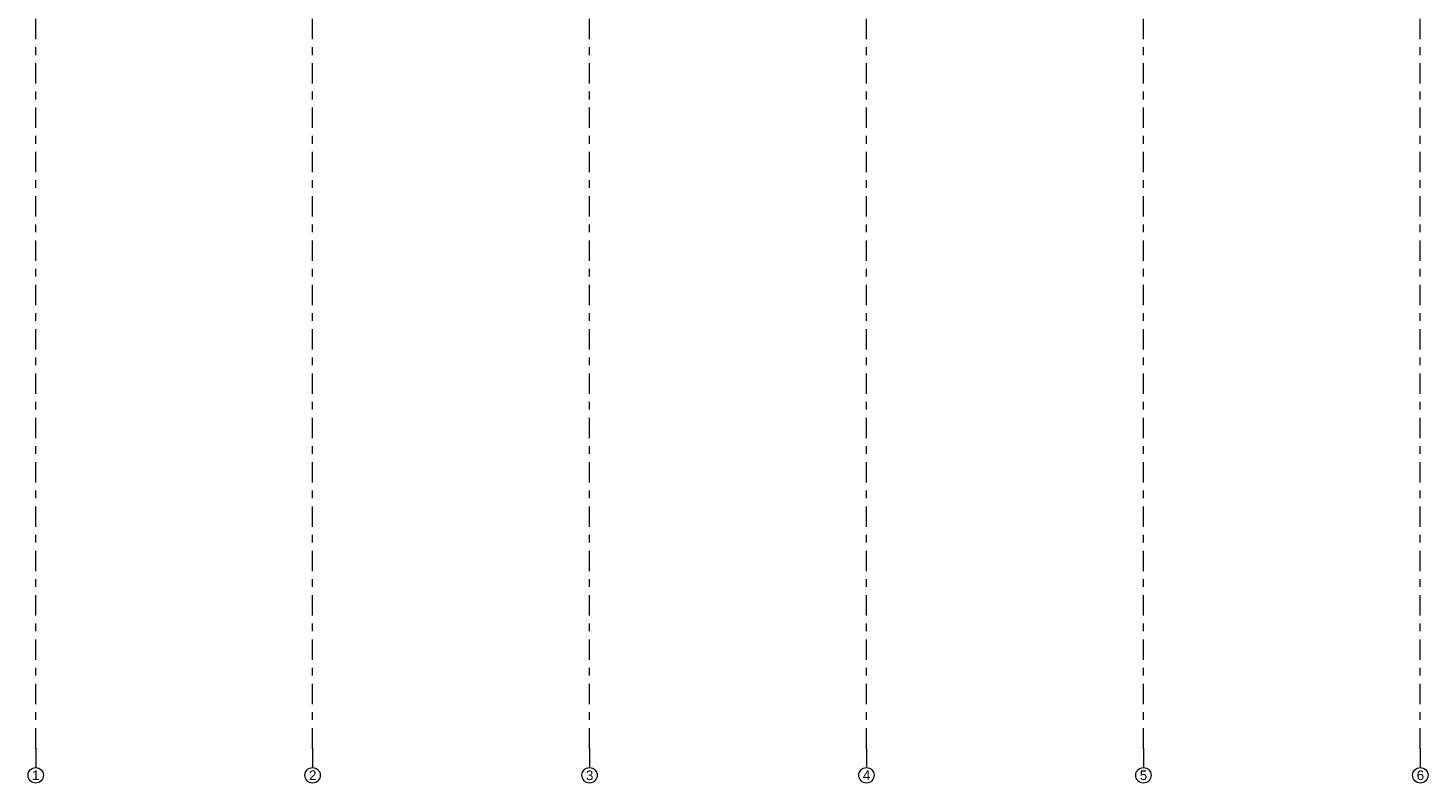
# Model space of a CAD drawing. Header units: metres. Extents: x -3.6 to 84.5, y -11 to 16.8.
# Tile 1 of 256: x 0.4 to 18.6, y -11 to -1.2. Entities that reach past the tile are written whole.
import ezdxf

# ---------------------------------------------------------------- set-up
doc = ezdxf.new("R2010")
doc.units = ezdxf.units.M
doc.header["$MEASUREMENT"] = 0
doc.linetypes.add('Strichlinie doppelt', pattern=[0.546806, 0.264583, -0.105833, 0.070556, -0.105833])
doc.layers.add('451 - Universal.Achsen Raster', color=7, linetype='Continuous')
doc.styles.add('ERSTELLTER_STIL_2', font='txt')

msp = doc.modelspace()

# ---------------------------------------------------------------- linework, layer by layer
at = {"layer": '451 - Universal.Achsen Raster', "color": 160, "linetype": 'Strichlinie doppelt', "lineweight": 9, "true_color": 0x3232ff}
for p, q in [((0.53, -10.585), (0.53, 16.355)), ((4.13, -10.585), (4.13, 16.355)), ((7.73, -10.585), (7.73, 16.355)), ((11.33, -10.585), (11.33, 16.355)), ((14.93, -10.585), (14.93, 16.355)), ((18.53, -10.585), (18.53, 16.355)), ((0.53, -10.585), (0.53, -10.835)), ((4.13, -10.585), (4.13, -10.835)), ((7.73, -10.585), (7.73, -10.835)), ((11.33, -10.585), (11.33, -10.835)), ((14.93, -10.585), (14.93, -10.835)), ((18.53, -10.585), (18.53, -10.835))]:
    msp.add_line(p, q, dxfattribs=at)
at = {"layer": '451 - Universal.Achsen Raster', "color": 160, "linetype": 'Continuous', "lineweight": 9, "true_color": 0x3232ff}
for centre in [(0.53, -10.935), (4.13, -10.935), (7.73, -10.935), (11.33, -10.935), (14.93, -10.935), (18.53, -10.935)]:
    msp.add_circle(centre, 0.1, dxfattribs=at)
at = {"layer": '451 - Universal.Achsen Raster', "color": 160, "linetype": 'Strichlinie doppelt', "lineweight": 9, "true_color": 0x3232ff}
for p in [(0.53, -10.585), (0.53, -10.585), (4.13, -10.585), (4.13, -10.585), (7.73, -10.585), (7.73, -10.585), (11.33, -10.585), (11.33, -10.585), (14.93, -10.585), (14.93, -10.585), (18.53, -10.585), (18.53, -10.585)]:
    msp.add_point(p, dxfattribs=at)

# ---------------------------------------------------------------- texts
at = {"layer": '451 - Universal.Achsen Raster', "color": 160, "lineweight": 9, "true_color": 0x3232ff, "char_height": 0.125, "attachment_point": 1, "style": 'ERSTELLTER_STIL_2'}
for s, insert in [('\\A1;{\\pql;\\pt0;\\fArial|b0|i0|c0|p38;1}', (0.483, -10.872)), ('\\A1;{\\pql;\\pt0;\\fArial|b0|i0|c0|p38;2}', (4.083, -10.872)), ('\\A1;{\\pql;\\pt0;\\fArial|b0|i0|c0|p38;3}', (7.683, -10.872)), ('\\A1;{\\pql;\\pt0;\\fArial|b0|i0|c0|p38;4}', (11.283, -10.872)), ('\\A1;{\\pql;\\pt0;\\fArial|b0|i0|c0|p38;5}', (14.883, -10.872)), ('\\A1;{\\pql;\\pt0;\\fArial|b0|i0|c0|p38;6}', (18.483, -10.872))]:
    msp.add_mtext(s, dxfattribs=dict(at, insert=insert))

doc.saveas('drawing.dxf')
